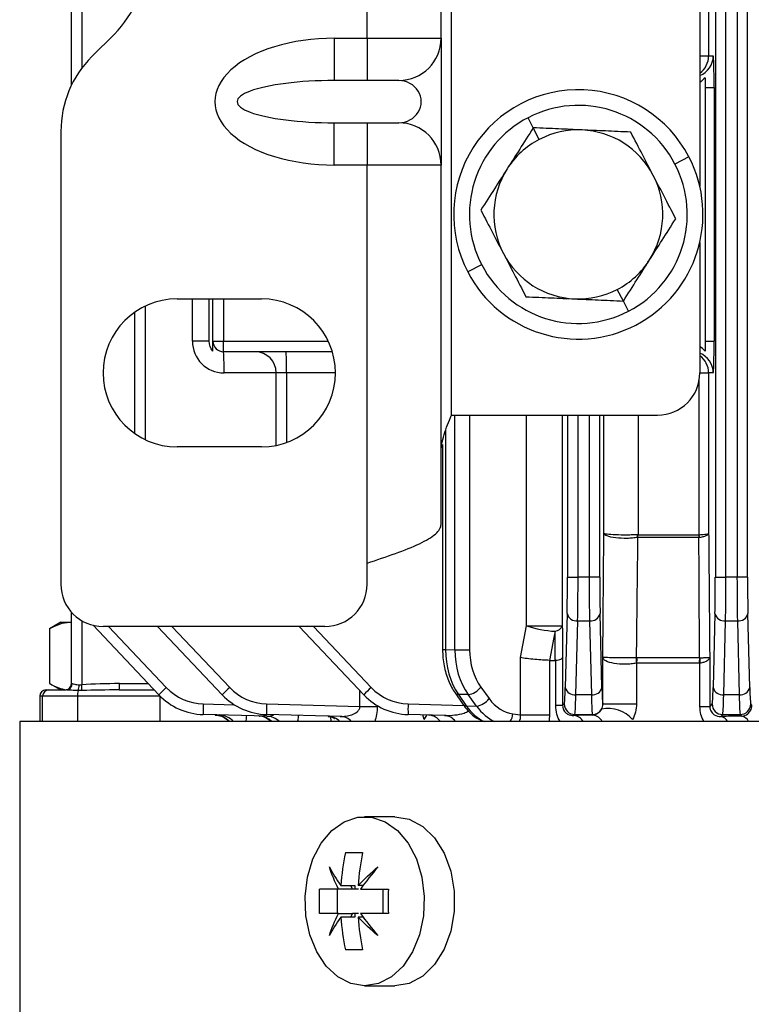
# Model space of a CAD drawing. Header units: millimetres. Extents: x -1311 to -483, y -267 to 512.
# Tile 17 of 58: x -951 to -916, y -226 to -179. Entities that reach past the tile are written whole.
import ezdxf

# ---------------------------------------------------------------- set-up
doc = ezdxf.new("R2010")
doc.units = ezdxf.units.MM

msp = doc.modelspace()

# ---------------------------------------------------------------- linework, layer by layer
at = {"color": 7, "linetype": 'Continuous', "lineweight": 25}
for p, q in [((-917.644, -106.495), (-917.644, -205.829)), ((-917.144, -205.829), (-917.144, -106.495)), ((-916.618, -106.495), (-916.618, -205.829)), ((-916.119, -205.829), (-916.119, -106.495)), ((-918.381, -124.984), (-918.381, -187.34)), ((-948.131, -182.554), (-948.131, -129.771)), ((-947.644, -130.574), (-947.644, -181.751)), ((-917.961, -131.162), (-917.961, -181.162)), ((-934.131, -180.327), (-934.131, -131.998)), ((-930.631, -180.327), (-930.631, -171.155)), ((-930.131, -198.162), (-930.131, -174.154)), ((-947.167, -181.198), (-946.096, -180.127)), ((-935.684, -180.327), (-934.131, -180.327)), ((-935.684, -180.327), (-935.684, -182.327)), ((-934.131, -180.327), (-930.631, -180.327)), ((-934.131, -180.327), (-934.131, -182.327)), ((-930.631, -180.327), (-930.631, -186.327)), ((-918.381, -181.162), (-917.961, -181.162)), ((-917.961, -181.162), (-917.742, -181.162)), ((-934.131, -182.327), (-935.684, -182.327)), ((-932.631, -182.327), (-934.131, -182.327)), ((-918.131, -182.662), (-918.131, -194.662)), ((-918.131, -182.662), (-917.703, -182.662)), ((-917.703, -182.662), (-917.703, -194.662)), ((-935.684, -186.327), (-935.684, -184.327)), ((-935.684, -184.327), (-934.131, -184.327)), ((-934.131, -184.327), (-932.631, -184.327)), ((-934.131, -184.327), (-934.131, -186.327)), ((-926.263, -184.565), (-926.513, -184.086)), ((-948.631, -184.733), (-948.631, -206.162)), ((-925.978, -185.114), (-926.263, -184.565)), ((-934.131, -186.327), (-935.684, -186.327)), ((-934.131, -205.162), (-934.131, -186.327)), ((-930.631, -186.327), (-934.131, -186.327)), ((-930.631, -203.327), (-930.631, -186.327)), ((-918.897, -185.939), (-919.555, -186.281)), ((-918.381, -189.984), (-918.381, -196.162)), ((-928.708, -191.044), (-929.365, -191.386)), ((-921.999, -192.76), (-922.285, -192.211)), ((-943.131, -192.662), (-939.131, -192.662)), ((-942.405, -194.662), (-942.405, -192.662)), ((-941.61, -194.662), (-941.61, -192.662)), ((-941.431, -194.662), (-941.431, -192.662)), ((-940.931, -192.662), (-940.931, -194.662)), ((-921.75, -193.239), (-921.999, -192.76)), ((-945.131, -199.035), (-945.131, -193.29)), ((-944.644, -193.006), (-944.644, -199.318)), ((-941.61, -194.662), (-942.405, -194.662)), ((-941.431, -194.662), (-940.931, -194.662)), ((-940.931, -195.162), (-940.931, -194.662)), ((-940.931, -194.662), (-935.969, -194.662)), ((-918.131, -194.662), (-917.703, -194.662)), ((-935.777, -195.162), (-940.931, -195.162)), ((-938.431, -196.162), (-940.905, -196.162)), ((-937.944, -196.162), (-938.431, -196.162)), ((-938.431, -199.592), (-938.431, -196.162)), ((-935.631, -196.162), (-937.944, -196.162)), ((-937.944, -196.162), (-937.944, -199.455)), ((-918.403, -203.818), (-918.403, -196.455)), ((-918.381, -196.162), (-917.961, -196.162)), ((-917.961, -196.162), (-917.961, -203.753)), ((-917.742, -196.162), (-917.961, -196.162)), ((-930.131, -198.162), (-920.381, -198.162)), ((-929.976, -209.262), (-929.976, -198.162)), ((-929.278, -198.162), (-929.278, -209.262)), ((-926.578, -208.126), (-926.578, -198.162)), ((-924.89, -198.162), (-924.89, -208.126)), ((-924.644, -198.162), (-924.644, -205.829)), ((-924.144, -205.829), (-924.144, -198.162)), ((-923.618, -198.162), (-923.618, -205.829)), ((-923.119, -205.829), (-923.119, -198.162)), ((-922.921, -203.753), (-922.921, -198.162)), ((-921.305, -198.162), (-921.305, -203.819)), ((-930.413, -198.892), (-930.413, -209.25)), ((-939.131, -199.662), (-943.131, -199.662)), ((-930.559, -199.545), (-930.559, -209.25)), ((-918.422, -203.948), (-921.315, -203.948)), ((-921.305, -203.819), (-918.413, -203.819)), ((-934.131, -206.162), (-934.131, -205.162)), ((-924.644, -205.829), (-924.144, -205.829)), ((-923.618, -205.829), (-924.144, -205.829)), ((-923.119, -205.829), (-923.618, -205.829)), ((-917.644, -205.829), (-917.144, -205.829)), ((-916.618, -205.829), (-917.144, -205.829)), ((-916.119, -205.829), (-916.618, -205.829)), ((-948.131, -210.862), (-948.131, -207.485)), ((-924.662, -207.55), (-924.749, -211.048)), ((-923.014, -211.048), (-923.101, -207.55)), ((-917.662, -207.55), (-917.749, -211.048)), ((-916.014, -211.048), (-916.101, -207.55)), ((-948.631, -207.962), (-949.171, -208.274)), ((-948.631, -207.962), (-948.207, -207.962)), ((-948.207, -207.962), (-948.131, -207.962)), ((-947.644, -207.887), (-947.644, -210.924)), ((-943.988, -211.392), (-947.108, -208.105)), ((-936.131, -208.162), (-946.631, -208.162)), ((-946.377, -208.162), (-943.639, -211.048)), ((-940.988, -211.392), (-944.053, -208.162)), ((-943.377, -208.162), (-940.639, -211.048)), ((-934.288, -211.392), (-937.353, -208.162)), ((-936.677, -208.162), (-933.939, -211.048)), ((-926.871, -209.631), (-926.578, -208.126)), ((-926.578, -208.126), (-924.89, -208.126)), ((-924.249, -211.392), (-924.162, -207.894)), ((-924.162, -207.894), (-923.6, -207.894)), ((-923.6, -207.894), (-923.514, -211.392)), ((-917.249, -211.392), (-917.162, -207.894)), ((-917.162, -207.894), (-916.6, -207.894)), ((-916.6, -207.894), (-916.514, -211.392)), ((-949.171, -208.275), (-949.171, -210.85)), ((-930.559, -209.25), (-930.413, -209.25)), ((-930.413, -209.25), (-929.976, -209.262)), ((-929.976, -209.262), (-929.278, -209.262)), ((-926.871, -212.339), (-926.871, -209.631)), ((-924.875, -209.631), (-924.875, -211.906)), ((-922.972, -211.817), (-922.972, -209.631)), ((-921.353, -209.635), (-918.391, -209.635)), ((-917.91, -209.631), (-917.91, -211.942)), ((-925.502, -209.762), (-925.502, -212.339)), ((-925.5, -209.762), (-925.224, -209.762)), ((-925.2, -211.906), (-925.2, -209.76)), ((-921.374, -209.894), (-921.374, -211.817)), ((-918.409, -209.894), (-921.374, -209.894)), ((-918.371, -211.942), (-918.371, -209.892)), ((-949.171, -210.851), (-948.631, -211.162)), ((-948.131, -210.862), (-948.098, -210.862)), ((-945.857, -210.862), (-944.491, -210.862)), ((-928.747, -211.03), (-928.354, -211.572)), ((-949.631, -211.462), (-949.631, -212.662)), ((-949.496, -211.462), (-949.631, -211.462)), ((-949.496, -212.662), (-949.496, -211.462)), ((-947.848, -211.462), (-949.496, -211.462)), ((-949.331, -211.162), (-949.196, -211.162)), ((-949.196, -211.162), (-948.378, -211.162)), ((-943.926, -211.462), (-947.848, -211.462)), ((-947.848, -211.462), (-947.848, -212.662)), ((-945.865, -211.162), (-944.206, -211.162)), ((-943.926, -211.462), (-943.926, -211.455)), ((-943.926, -212.662), (-943.926, -211.462)), ((-934.471, -211.942), (-934.471, -211.2)), ((-929.967, -211.302), (-929.594, -211.843)), ((-929.346, -211.384), (-929.81, -211.372)), ((-929.81, -211.372), (-929.437, -211.912)), ((-928.953, -211.925), (-929.346, -211.384)), ((-923.514, -211.392), (-924.249, -211.392)), ((-916.514, -211.392), (-917.249, -211.392)), ((-941.891, -211.826), (-940.412, -211.865)), ((-938.891, -211.826), (-934.471, -211.942)), ((-934.471, -211.942), (-933.655, -211.942)), ((-933.655, -211.9), (-933.655, -211.942)), ((-932.191, -211.826), (-929.552, -211.895)), ((-929.437, -211.912), (-928.953, -211.925)), ((-924.875, -211.906), (-925.2, -211.906)), ((-924.795, -211.826), (-924.875, -211.906)), ((-922.972, -211.817), (-921.374, -211.817)), ((-918.371, -211.942), (-917.91, -211.942)), ((-917.795, -211.826), (-917.91, -211.942)), ((-915.913, -211.881), (-915.968, -211.826)), ((-938.875, -212.405), (-941.891, -212.326)), ((-935.41, -212.417), (-938.891, -212.326)), ((-935.814, -212.662), (-935.871, -212.418)), ((-930.468, -212.371), (-932.191, -212.326)), ((-931.433, -212.566), (-931.501, -212.344)), ((-927.23, -212.295), (-926.871, -212.339)), ((-926.871, -212.339), (-925.502, -212.339)), ((-924.34, -212.371), (-924.295, -212.326)), ((-924.295, -212.326), (-923.468, -212.326)), ((-923.468, -212.326), (-923.442, -212.352)), ((-917.386, -212.417), (-917.295, -212.326)), ((-917.295, -212.326), (-916.468, -212.326)), ((-916.468, -212.326), (-916.392, -212.402)), ((-950.581, -212.662), (-950.581, -251.277)), ((-849.094, -212.662), (-950.581, -212.662)), ((-932.814, -217.162), (-934.248, -217.162)), ((-935.536, -221.737), (-935.536, -220.587)), ((-934.825, -220.587), (-935.493, -220.587)), ((-935.373, -220.418), (-934.705, -220.418)), ((-934.925, -220.418), (-934.825, -220.587)), ((-934.705, -220.587), (-934.825, -220.587)), ((-934.705, -220.418), (-934.705, -220.587)), ((-934.542, -220.587), (-934.705, -220.587)), ((-934.308, -220.418), (-934.56, -220.418)), ((-933.377, -221.737), (-933.377, -220.587)), ((-935.493, -221.737), (-934.825, -221.737)), ((-934.825, -221.737), (-934.925, -221.907)), ((-934.705, -221.737), (-934.825, -221.737)), ((-934.705, -221.737), (-934.705, -221.907)), ((-934.542, -221.737), (-934.705, -221.737)), ((-934.705, -221.907), (-935.373, -221.907)), ((-934.308, -221.907), (-934.56, -221.907)), ((-934.248, -225.162), (-932.814, -225.162))]:
    msp.add_line(p, q, dxfattribs=at)
at = {"color": 7, "linetype": 'Continuous', "lineweight": 25, "flags": 128}
for points in [[(-925.232, -208.385), (-925.291, -208.688), (-925.5, -209.762)], [(-931.433, -212.566), (-931.332, -212.42), (-931.303, -212.345)], [(-934.248, -225.162), (-934.9, -225.055), (-935.517, -224.737), (-936.066, -224.227), (-936.517, -223.551), (-936.845, -222.747), (-937.033, -221.857), (-937.072, -220.93), (-936.958, -220.015), (-936.697, -219.162), (-936.305, -218.417), (-935.802, -217.82), (-935.215, -217.404), (-934.576, -217.189), (-933.92, -217.189), (-933.281, -217.404), (-932.694, -217.82), (-932.191, -218.417), (-931.798, -219.162), (-931.538, -220.015), (-931.424, -220.93), (-931.463, -221.857), (-931.651, -222.747), (-931.979, -223.551), (-932.43, -224.227), (-932.979, -224.737), (-933.596, -225.055), (-934.248, -225.162)], [(-932.814, -217.162), (-932.137, -217.279), (-931.499, -217.621), (-930.938, -218.168), (-930.486, -218.89), (-930.169, -219.744), (-930.006, -220.68), (-930.006, -221.645), (-930.169, -222.581), (-930.486, -223.435), (-930.938, -224.156), (-931.499, -224.704), (-932.137, -225.046), (-932.814, -225.162)]]:
    msp.add_lwpolyline(points, dxfattribs=at)
at = {"color": 7, "linetype": 'Continuous', "lineweight": 25}
for centre, radius, start, end in [((-949.631, -176.591), 5, 315, 0), ((-932.631, -180.327), 2, 270, 0), ((-943.631, -184.733), 5, 135, 180), ((-918.742, -181.162), 1, 291.1407, 0.0052), ((-918.961, -181.162), 1, 305.4068, 0.0028), ((-924.131, -188.662), 5.9, 27.4891, 207.4891), ((-924.131, -188.662), 5.159, 27.4891, 117.4891), ((-932.631, -186.327), 2, 0, 90), ((-924.131, -188.662), 5.159, 117.4891, 207.4891), ((-924.131, -188.662), 4, 87.4891, 117.4891), ((-924.131, -188.662), 4, 27.4891, 87.4891), ((-924.131, -188.662), 4, 117.4891, 147.4891), ((-924.131, -188.662), 5.9, 207.4891, 27.4891), ((-924.131, -188.662), 5.159, 297.4891, 27.4891), ((-924.131, -188.662), 4, 147.4891, 207.4891), ((-924.131, -188.662), 4, 327.4891, 27.4891), ((-924.131, -188.662), 4, 207.4891, 267.4891), ((-924.131, -188.662), 4, 297.4891, 327.4891), ((-924.131, -188.662), 5.159, 207.4891, 297.4891), ((-924.131, -188.662), 4, 267.4891, 297.4891), ((-943.131, -196.162), 3.5, 90, 270), ((-939.131, -196.162), 3.5, 270, 90), ((-940.905, -194.662), 1.5, 180, 270), ((-940.931, -194.662), 0.5, 180, 270), ((-950.475, -195.913), 9.573, 358.5046, 4.4944), ((-939.431, -196.162), 1, 0, 90), ((-947.514, -195.913), 9.573, 358.5046, 4.4944), ((-918.742, -196.162), 1, 359.9948, 68.8593), ((-918.961, -196.162), 1, 359.9972, 54.5932), ((-920.381, -196.162), 2, 270, 0), ((-922.129, -203.88), 0.806, 355.1537, 4.359), ((-922.1, -203.819), 0.795, 350.6771, 0.0392), ((-919.291, -203.819), 0.878, 351.5632, 0.0395), ((-919.265, -203.885), 0.864, 356.0174, 4.4629), ((-946.631, -206.162), 2, 180, 270), ((-936.131, -206.162), 2, 270, 0), ((-924.22, -207.443), 0.455, 193.6563, 277.2418), ((-923.543, -207.443), 0.455, 262.7582, 346.3437), ((-917.22, -207.443), 0.455, 193.6563, 277.2418), ((-916.543, -207.443), 0.455, 262.7582, 346.3437), ((-925.019, -203.651), 4.739, 250.7992, 267.4227), ((-925.281, -207.965), 0.423, 276.6086, 337.531), ((-919.736, -209.774), 1.66, 175.2897, 184.2302), ((-919.736, -209.893), 1.637, 170.9448, 180.0394), ((-916.597, -209.893), 1.812, 171.8255, 180.0393), ((-916.588, -209.757), 1.788, 176.1456, 184.3281), ((-948.431, -210.862), 0.3, 270, 0), ((-948.388, -210.872), 0.29, 272.0574, 1.9193), ((-948.437, -210.926), 0.674, 336.5385, 359.967), ((-953.795, -211.403), 6.169, 1.9537, 4.4593), ((-948.728, -210.937), 2.872, 355.5056, 1.4954), ((-929.445, -210.531), 0.858, 276.6571, 324.4522), ((-949.331, -211.462), 0.3, 90, 180), ((-949.196, -211.462), 0.3, 90.0666, 180.0664), ((-946.876, -211.431), 0.972, 165.9216, 181.8598), ((-939.069, -216.039), 6.767, 132.475, 136.6296), ((-941.812, -209.327), 3, 223.5, 268.5), ((-941.825, -209.327), 2.5, 223.5, 268.5), ((-936.069, -216.039), 6.767, 132.475, 136.6296), ((-938.812, -209.327), 3, 223.5, 268.5), ((-938.825, -209.327), 2.5, 223.5, 268.5), ((-929.369, -216.039), 6.767, 132.475, 136.6296), ((-932.112, -209.327), 3, 223.5, 268.5), ((-932.125, -209.327), 2.5, 223.5, 268.5), ((-929.823, -211.189), 0.183, 217.9135, 274.101), ((-924.307, -210.94), 0.455, 193.6563, 277.2418), ((-923.456, -210.94), 0.455, 262.7582, 346.3437), ((-917.307, -210.94), 0.455, 193.6563, 277.2418), ((-916.456, -210.94), 0.455, 262.7582, 346.3437), ((-937.113, -212.076), 4.784, 177.0055, 182.9945), ((-934.113, -212.076), 4.784, 177.0055, 182.9945), ((-927.413, -212.076), 4.784, 177.0055, 182.9945), ((-929.45, -211.73), 0.183, 217.9648, 274.0965), ((-929.052, -211.073), 0.858, 276.6571, 324.4522), ((-924.295, -211.826), 0.5, 180.046, 269.954), ((-917.295, -211.826), 0.5, 180.046, 269.954), ((-916.468, -211.826), 0.5, 270.046, 359.954), ((-941.373, -213.304), 0.964, 41.7077, 88.3655), ((-941.171, -213.303), 0.958, 41.9733, 88.3465), ((-939.285, -213.296), 0.901, 44.6388, 88.2046), ((-938.903, -213.294), 0.889, 45.2245, 88.1839), ((-936.015, -213.212), 0.81, 42.6756, 87.849), ((-935.44, -213.208), 0.792, 43.5809, 87.8337), ((-931.249, -213.057), 0.706, 33.9393, 86.6953), ((-930.508, -213.053), 0.684, 34.8825, 86.6766), ((-927.881, -212.264), 0.652, 322.3534, 357.2525), ((-924.398, -212.946), 0.578, 29.3897, 84.2863), ((-923.468, -211.826), 0.5, 270.0461, 330.3848), ((-923.507, -212.92), 0.572, 26.7509, 83.4919), ((-922.719, -213.577), 1.536, 41.1172, 101.7968), ((-917.454, -212.846), 0.434, 24.9973, 81.0591), ((-916.468, -212.825), 0.43, 22.2496, 79.8158)]:
    msp.add_arc(centre, radius, start, end, dxfattribs=at)
for centre, major_axis, ratio, start_param, end_param in [((-935.684, -183.327), (5.66, 0), 0.529999, 1.570796, 4.712389), ((-917.742, -182.662), (0, 1.5), 0.026186, 4.712389, 6.283185), ((-935.684, -183.327), (4.6, 0), 0.217373, 1.570796, 4.712389), ((-932.631, -183.327), (1.06, 0), 0.943398, 4.712389, 7.853982), ((-917.742, -194.662), (0, 1.5), 0.026186, 3.141593, 4.712389), ((-924.71, -205.829), (0, 2.5), 0.026186, 3.953171, 4.712389), ((-924.21, -205.829), (0, 3), 0.021822, 3.953171, 4.712389), ((-923.553, -205.829), (0, 3), 0.021822, 1.570796, 2.330015), ((-923.053, -205.829), (0, 2.5), 0.026186, 1.570796, 2.330015), ((-917.71, -205.829), (0, 2.5), 0.026186, 3.953171, 4.712389), ((-917.21, -205.829), (0, 3), 0.021822, 3.953171, 4.712389), ((-916.553, -205.829), (0, 3), 0.021822, 1.570796, 2.330015), ((-916.053, -205.829), (0, 2.5), 0.026186, 1.570796, 2.330015), ((-928.338, -209.249), (0.014, 3), 0.691589, 1.574463, 2.359861), ((-927.808, -209.263), (0.012, 3), 0.72245, 1.573248, 2.358646), ((-927.464, -209.263), (-0.002, 2.5), 0.725498, 1.569773, 2.355171), ((-945.857, -211.462), (4.058, 0), 0.14786, 1.570796, 2.026836), ((-945.865, -211.462), (4.006, 0), 0.074891, 1.570796, 2.026836), ((-924.796, -209.327), (0, 2.5), 0.026186, 3.167773, 3.953171), ((-924.297, -209.327), (0, 3), 0.021822, 3.167773, 3.953171), ((-923.466, -209.327), (0, 3), 0.021822, 2.330015, 3.115413), ((-922.966, -209.327), (0, 2.5), 0.026186, 2.330015, 3.051916), ((-917.796, -209.327), (0, 2.5), 0.026186, 3.167773, 3.953171), ((-917.297, -209.327), (0, 3), 0.021822, 3.167773, 3.953171), ((-916.466, -209.327), (0, 3), 0.021822, 2.330015, 3.115413), ((-915.966, -209.327), (0, 2.5), 0.026186, 2.330015, 3.115413), ((-927.965, -209.79), (0.014, 3), 0.691589, 2.359861, 2.851804), ((-927.416, -209.804), (0.012, 3), 0.72245, 2.358646, 2.835228), ((-927.071, -209.804), (-0.002, 2.5), 0.725498, 2.355171, 3.053303), ((-891.131, -213.402), (51.5, 0), 0.026186, 2.248996, 2.271596), ((-891.131, -213.577), (51.5, 0), 0.026186, 2.08345, 2.105749)]:
    msp.add_ellipse(centre, major_axis=major_axis, ratio=ratio, start_param=start_param, end_param=end_param, dxfattribs=at)
for points in [[(-918.131, -182.192), (-918.209, -182.275), (-918.293, -182.352), (-918.381, -182.423)], [(-918.131, -182.192), (-918.131, -182.321), (-918.131, -182.489), (-918.131, -182.662)], [(-941.431, -195.133), (-941.546, -195.003), (-941.61, -194.835), (-941.61, -194.662)], [(-941.431, -195.133), (-941.431, -194.952), (-941.431, -194.805), (-941.431, -194.662)], [(-918.131, -194.662), (-918.131, -194.835), (-918.131, -195.003), (-918.131, -195.133)], [(-918.131, -195.133), (-918.209, -195.049), (-918.293, -194.973), (-918.381, -194.902)], [(-921.325, -203.819), (-921.318, -203.819), (-921.311, -203.819), (-921.305, -203.819)], [(-921.315, -203.948), (-921.319, -203.948), (-921.322, -203.948), (-921.325, -203.949)], [(-918.422, -203.948), (-918.416, -203.947), (-918.409, -203.946), (-918.402, -203.945)], [(-918.413, -203.819), (-918.409, -203.819), (-918.406, -203.818), (-918.403, -203.818)], [(-949.171, -208.275), (-948.856, -208.084), (-948.536, -207.962), (-948.207, -207.962)], [(-924.89, -208.126), (-924.885, -208.628), (-924.88, -209.129), (-924.875, -209.631)], [(-925.224, -209.762), (-925.227, -209.303), (-925.23, -208.844), (-925.232, -208.385)], [(-921.391, -209.637), (-921.378, -209.636), (-921.366, -209.635), (-921.353, -209.635)], [(-918.391, -209.635), (-918.384, -209.636), (-918.378, -209.637), (-918.372, -209.637)], [(-925.5, -209.762), (-925.501, -209.762), (-925.501, -209.762), (-925.502, -209.762)], [(-925.2, -209.76), (-925.208, -209.762), (-925.216, -209.762), (-925.224, -209.762)], [(-921.374, -209.894), (-921.38, -209.894), (-921.386, -209.895), (-921.392, -209.896)], [(-918.371, -209.892), (-918.383, -209.893), (-918.396, -209.894), (-918.409, -209.894)], [(-949.171, -210.85), (-948.856, -211.04), (-948.536, -211.162), (-948.207, -211.162)], [(-947.763, -210.926), (-947.724, -210.929), (-947.685, -210.928), (-947.644, -210.924)], [(-947.629, -211.193), (-947.693, -211.195), (-947.756, -211.196), (-947.819, -211.194)], [(-924.992, -212.662), (-925.12, -212.448), (-925.2, -212.183), (-925.2, -211.906)], [(-926.925, -212.662), (-926.875, -212.571), (-926.856, -212.456), (-926.871, -212.339)], [(-925.502, -212.339), (-925.502, -212.448), (-925.51, -212.556), (-925.527, -212.662)], [(-935.158, -218.862), (-935.267, -219.371), (-935.338, -219.89), (-935.373, -220.418)], [(-935.158, -218.862), (-934.908, -218.862), (-934.637, -218.862), (-934.345, -218.862)], [(-934.345, -218.862), (-934.453, -219.371), (-934.525, -219.89), (-934.56, -220.418)], [(-935.917, -219.536), (-935.769, -219.825), (-935.587, -220.119), (-935.373, -220.418)], [(-935.493, -220.587), (-935.666, -220.231), (-935.808, -219.88), (-935.917, -219.536)], [(-934.56, -220.418), (-934.27, -220.119), (-933.955, -219.825), (-933.617, -219.536)], [(-933.617, -219.536), (-933.916, -219.88), (-934.191, -220.231), (-934.44, -220.587)], [(-936.378, -221.737), (-936.398, -221.354), (-936.398, -220.971), (-936.378, -220.587)], [(-935.493, -220.587), (-935.832, -220.587), (-936.127, -220.587), (-936.378, -220.587)], [(-934.44, -220.587), (-934.032, -220.587), (-933.593, -220.587), (-933.125, -220.587)], [(-933.125, -220.587), (-933.146, -220.971), (-933.146, -221.354), (-933.125, -221.737)], [(-935.493, -221.737), (-935.832, -221.737), (-936.127, -221.737), (-936.378, -221.737)], [(-935.917, -222.789), (-935.808, -222.445), (-935.666, -222.094), (-935.493, -221.737)], [(-934.44, -221.737), (-934.191, -222.094), (-933.916, -222.445), (-933.617, -222.789)], [(-933.125, -221.737), (-933.593, -221.737), (-934.032, -221.737), (-934.44, -221.737)], [(-935.373, -221.907), (-935.587, -222.206), (-935.769, -222.5), (-935.917, -222.789)], [(-935.373, -221.907), (-935.338, -222.435), (-935.267, -222.954), (-935.158, -223.462)], [(-934.56, -221.907), (-934.525, -222.435), (-934.453, -222.954), (-934.345, -223.462)], [(-933.617, -222.789), (-933.955, -222.5), (-934.27, -222.206), (-934.56, -221.907)], [(-934.345, -223.462), (-934.637, -223.462), (-934.908, -223.462), (-935.158, -223.462)]]:
    msp.add_open_spline(points, degree=3, dxfattribs=at)
for points, knots in [([(-926.263, -184.565), (-926.493, -184.926), (-926.704, -185.256), (-927.11, -185.893), (-927.305, -186.2), (-927.505, -186.513)], [0, 0, 0, 0, 0.5, 0.5, 1, 1, 1, 1]), ([(-923.956, -184.666), (-924.327, -184.65), (-924.69, -184.634), (-925.445, -184.601), (-925.836, -184.584), (-926.263, -184.565)], [0, 0, 0, 0, 0.5, 0.5, 1, 1, 1, 1]), ([(-921.649, -184.767), (-922.077, -184.749), (-922.467, -184.732), (-923.222, -184.698), (-923.586, -184.682), (-923.956, -184.666)], [0, 0, 0, 0, 0.5, 0.5, 1, 1, 1, 1]), ([(-920.583, -186.816), (-920.754, -186.487), (-920.922, -186.164), (-921.271, -185.494), (-921.451, -185.147), (-921.649, -184.767)], [0, 0, 0, 0, 0.5, 0.5, 1, 1, 1, 1]), ([(-927.505, -186.513), (-927.704, -186.825), (-927.899, -187.132), (-928.305, -187.769), (-928.516, -188.099), (-928.746, -188.46)], [0, 0, 0, 0, 0.5, 0.5, 1, 1, 1, 1]), ([(-919.517, -188.865), (-919.715, -188.485), (-919.895, -188.138), (-920.244, -187.468), (-920.412, -187.145), (-920.583, -186.816)], [0, 0, 0, 0, 0.5, 0.5, 1, 1, 1, 1]), ([(-928.746, -188.46), (-928.548, -188.84), (-928.368, -189.187), (-928.019, -189.857), (-927.851, -190.18), (-927.68, -190.509)], [0, 0, 0, 0, 0.5, 0.5, 1, 1, 1, 1]), ([(-920.758, -190.812), (-920.559, -190.5), (-920.363, -190.193), (-919.957, -189.556), (-919.747, -189.226), (-919.517, -188.865)], [0, 0, 0, 0, 0.5, 0.5, 1, 1, 1, 1]), ([(-927.68, -190.509), (-927.509, -190.838), (-927.341, -191.161), (-926.992, -191.831), (-926.811, -192.178), (-926.614, -192.557)], [0, 0, 0, 0, 0.5, 0.5, 1, 1, 1, 1]), ([(-921.999, -192.76), (-921.769, -192.399), (-921.559, -192.069), (-921.153, -191.432), (-920.958, -191.125), (-920.758, -190.812)], [0, 0, 0, 0, 0.5, 0.5, 1, 1, 1, 1]), ([(-926.614, -192.557), (-926.186, -192.576), (-925.795, -192.593), (-925.041, -192.626), (-924.677, -192.642), (-924.307, -192.659)], [0, 0, 0, 0, 0.5, 0.5, 1, 1, 1, 1]), ([(-924.307, -192.659), (-923.936, -192.675), (-923.573, -192.691), (-922.818, -192.724), (-922.427, -192.741), (-921.999, -192.76)], [0, 0, 0, 0, 0.5, 0.5, 1, 1, 1, 1]), ([(-930.631, -199.998), (-930.631, -199.692), (-930.577, -199.386), (-930.392, -198.774), (-930.262, -198.468), (-930.131, -198.162)], [0, 0, 0, 0, 0.5, 0.5, 1, 1, 1, 1]), ([(-934.131, -205.162), (-933.673, -205.009), (-933.215, -204.857), (-932.369, -204.551), (-931.98, -204.398), (-931.333, -204.092), (-931.073, -203.939), (-930.722, -203.633), (-930.631, -203.48), (-930.631, -203.327)], [0, 0, 0, 0, 0.25, 0.25, 0.5, 0.5, 0.75, 0.75, 1, 1, 1, 1]), ([(-922.972, -209.631), (-922.962, -208.496), (-922.953, -207.363), (-922.943, -206.229), (-922.936, -205.404), (-922.928, -204.578), (-922.921, -203.753)], [0, 0, 0, 0, 0.003581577, 0.003581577, 0.003581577, 0.006191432, 0.006191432, 0.006191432, 0.006191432]), ([(-921.325, -203.949), (-921.399, -203.961), (-921.478, -203.971), (-921.648, -203.986), (-921.738, -203.99), (-922.009, -203.995), (-922.197, -203.985), (-922.523, -203.945), (-922.664, -203.915), (-922.812, -203.858), (-922.85, -203.838), (-922.904, -203.797), (-922.919, -203.774), (-922.921, -203.753)], [0, 0, 0, 0, 0.125, 0.125, 0.25, 0.25, 0.5, 0.5, 0.75, 0.75, 0.875, 0.875, 1, 1, 1, 1]), ([(-921.325, -203.819), (-921.398, -203.823), (-921.478, -203.827), (-921.648, -203.832), (-921.738, -203.833), (-922.009, -203.835), (-922.196, -203.832), (-922.523, -203.818), (-922.663, -203.808), (-922.812, -203.789), (-922.85, -203.782), (-922.904, -203.768), (-922.919, -203.76), (-922.921, -203.753)], [0, 0, 0, 0, 0.125, 0.125, 0.25, 0.25, 0.5, 0.5, 0.75, 0.75, 0.875, 0.875, 1, 1, 1, 1]), ([(-921.325, -203.949), (-921.335, -204.795), (-921.345, -205.641), (-921.355, -206.488), (-921.367, -207.537), (-921.379, -208.587), (-921.391, -209.637)], [0.000000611, 0.000000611, 0.000000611, 0.000000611, 0.002675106, 0.002675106, 0.002675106, 0.00598908, 0.00598908, 0.00598908, 0.00598908]), ([(-918.391, -209.635), (-918.396, -208.739), (-918.401, -207.842), (-918.406, -206.946), (-918.411, -205.946), (-918.417, -204.947), (-918.422, -203.948)], [0.000133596, 0.000133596, 0.000133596, 0.000133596, 0.002959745, 0.002959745, 0.002959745, 0.006112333, 0.006112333, 0.006112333, 0.006112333]), ([(-918.403, -203.818), (-918.336, -203.814), (-918.276, -203.81), (-918.169, -203.8), (-918.122, -203.795), (-918.008, -203.778), (-917.965, -203.765), (-917.961, -203.753)], [0, 0, 0, 0, 0.25, 0.25, 0.5, 0.5, 1, 1, 1, 1]), ([(-918.402, -203.945), (-918.336, -203.934), (-918.276, -203.922), (-918.169, -203.894), (-918.122, -203.878), (-918.008, -203.828), (-917.965, -203.79), (-917.961, -203.753)], [0, 0, 0, 0, 0.25, 0.25, 0.5, 0.5, 1, 1, 1, 1]), ([(-917.961, -203.753), (-917.952, -204.731), (-917.944, -205.709), (-917.936, -206.687), (-917.927, -207.668), (-917.919, -208.649), (-917.91, -209.631)], [0, 0, 0, 0, 0.003087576, 0.003087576, 0.003087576, 0.006182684, 0.006182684, 0.006182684, 0.006182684]), ([(-930.559, -209.25), (-930.555, -209.384), (-930.544, -209.768), (-930.419, -210.387), (-930.201, -210.936), (-930.023, -211.215), (-929.967, -211.302)], [0, 0, 0, 0, 0.178887, 0.511726, 0.847281, 1, 1, 1, 1]), ([(-925.502, -209.762), (-925.595, -209.761), (-925.703, -209.757), (-925.938, -209.743), (-926.064, -209.733), (-926.315, -209.709), (-926.441, -209.695), (-926.672, -209.664), (-926.781, -209.647), (-926.871, -209.631)], [0, 0, 0, 0, 0.25, 0.25, 0.5, 0.5, 0.75, 0.75, 1, 1, 1, 1]), ([(-925.2, -209.76), (-925.1, -209.743), (-925.02, -209.723), (-924.937, -209.69), (-924.916, -209.679), (-924.886, -209.655), (-924.877, -209.643), (-924.875, -209.631)], [0, 0, 0, 0, 0.5, 0.5, 0.75, 0.75, 1, 1, 1, 1]), ([(-921.391, -209.637), (-921.465, -209.638), (-921.546, -209.638), (-921.718, -209.638), (-921.809, -209.639), (-922.082, -209.639), (-922.271, -209.638), (-922.593, -209.637), (-922.728, -209.636), (-922.869, -209.634), (-922.905, -209.633), (-922.955, -209.632), (-922.97, -209.631), (-922.972, -209.631)], [0, 0, 0, 0, 0.125, 0.125, 0.25, 0.25, 0.5, 0.5, 0.75, 0.75, 0.875, 0.875, 1, 1, 1, 1]), ([(-921.392, -209.896), (-921.467, -209.912), (-921.547, -209.925), (-921.719, -209.944), (-921.81, -209.949), (-922.084, -209.953), (-922.272, -209.939), (-922.594, -209.883), (-922.729, -209.841), (-922.869, -209.768), (-922.906, -209.741), (-922.956, -209.687), (-922.97, -209.659), (-922.972, -209.631)], [0, 0, 0, 0, 0.125, 0.125, 0.25, 0.25, 0.5, 0.5, 0.75, 0.75, 0.875, 0.875, 1, 1, 1, 1]), ([(-918.372, -209.637), (-918.301, -209.637), (-918.238, -209.636), (-918.126, -209.635), (-918.077, -209.635), (-917.959, -209.633), (-917.915, -209.632), (-917.91, -209.631)], [0, 0, 0, 0, 0.25, 0.25, 0.5, 0.5, 1, 1, 1, 1]), ([(-918.371, -209.892), (-918.3, -209.877), (-918.237, -209.86), (-918.125, -209.822), (-918.077, -209.8), (-917.959, -209.732), (-917.915, -209.681), (-917.91, -209.631)], [0, 0, 0, 0, 0.25, 0.25, 0.5, 0.5, 1, 1, 1, 1]), ([(-948.098, -210.862), (-948.069, -210.862), (-948.024, -210.877), (-947.909, -210.906), (-947.84, -210.921), (-947.763, -210.926)], [0, 0, 0, 0, 0.5, 0.5, 1, 1, 1, 1]), ([(-947.819, -211.194), (-947.929, -211.192), (-948.034, -211.185), (-948.224, -211.17), (-948.309, -211.162), (-948.378, -211.162)], [0, 0, 0, 0, 0.5, 0.5, 1, 1, 1, 1]), ([(-935.41, -212.417), (-935.318, -212.419), (-935.225, -212.415), (-935.042, -212.389), (-934.95, -212.369), (-934.773, -212.307), (-934.685, -212.265), (-934.572, -212.173), (-934.537, -212.137), (-934.484, -212.049), (-934.468, -211.996), (-934.471, -211.942)], [0, 0, 0, 0, 0.25, 0.25, 0.5, 0.5, 0.75, 0.75, 0.875, 0.875, 1, 1, 1, 1]), ([(-933.655, -211.942), (-933.655, -212.07), (-933.666, -212.198), (-933.706, -212.439), (-933.736, -212.556), (-933.773, -212.662)], [0, 0, 0, 0, 0.5, 0.5, 1, 1, 1, 1]), ([(-929.594, -211.843), (-929.52, -211.94), (-929.312, -212.215), (-928.979, -212.508), (-928.696, -212.612), (-928.604, -212.645)], [0, 0, 0, 0, 0.2709526, 0.76547, 1, 1, 1, 1]), ([(-924.875, -211.906), (-924.875, -211.975), (-924.859, -212.037), (-924.822, -212.126), (-924.8, -212.159), (-924.734, -212.243), (-924.686, -212.279), (-924.541, -212.36), (-924.441, -212.377), (-924.34, -212.371)], [0, 0, 0, 0, 0.125, 0.125, 0.25, 0.25, 0.5, 0.5, 1, 1, 1, 1]), ([(-923.033, -212.073), (-923.016, -212.039), (-923.001, -212.002), (-922.979, -211.916), (-922.972, -211.869), (-922.972, -211.817)], [0, 0, 0, 0, 0.5, 0.5, 1, 1, 1, 1]), ([(-921.374, -211.817), (-921.374, -211.951), (-921.391, -212.083), (-921.455, -212.337), (-921.502, -212.456), (-921.562, -212.566)], [0, 0, 0, 0, 0.5, 0.5, 1, 1, 1, 1]), ([(-918.185, -212.662), (-918.244, -212.556), (-918.291, -212.44), (-918.355, -212.196), (-918.371, -212.07), (-918.371, -211.942)], [0, 0, 0, 0, 0.5, 0.5, 1, 1, 1, 1]), ([(-917.91, -211.942), (-917.911, -211.996), (-917.901, -212.048), (-917.871, -212.137), (-917.852, -212.172), (-917.789, -212.265), (-917.741, -212.306), (-917.594, -212.4), (-917.491, -212.422), (-917.386, -212.417)], [0, 0, 0, 0, 0.125, 0.125, 0.25, 0.25, 0.5, 0.5, 1, 1, 1, 1]), ([(-916.392, -212.402), (-916.293, -212.398), (-916.194, -212.364), (-916.056, -212.249), (-916.012, -212.2), (-915.941, -212.068), (-915.913, -211.979), (-915.913, -211.881)], [0, 0, 0, 0, 0.5, 0.5, 0.75, 0.75, 1, 1, 1, 1]), ([(-941.332, -212.352), (-941.227, -212.362), (-941.025, -212.381), (-940.803, -212.521), (-940.723, -212.614), (-940.695, -212.647)], [0, 0, 0, 0, 0.408823, 0.789498, 1, 1, 1, 1]), ([(-939.845, -212.379), (-939.852, -212.458), (-939.859, -212.557), (-939.874, -212.644), (-939.877, -212.662)], [0, 0, 0, 0, 0.783858, 1, 1, 1, 1]), ([(-939.247, -212.399), (-939.242, -212.398), (-939.124, -212.376), (-938.915, -212.471), (-938.75, -212.597), (-938.703, -212.668), (-938.706, -212.662), (-938.707, -212.66)], [0, 0, 0, 0, 0.018634, 0.426314, 0.708064, 0.914055, 1, 1, 1, 1]), ([(-938.875, -212.405), (-938.798, -212.404), (-938.686, -212.403), (-938.582, -212.351), (-938.549, -212.335)], [0, 0, 0, 0, 0.689884, 1, 1, 1, 1]), ([(-937.386, -212.365), (-937.395, -212.447), (-937.405, -212.551), (-937.428, -212.642), (-937.433, -212.662)], [0, 0, 0, 0, 0.781052, 1, 1, 1, 1]), ([(-935.971, -212.421), (-935.936, -212.417), (-935.824, -212.405), (-935.689, -212.505), (-935.683, -212.513), (-935.681, -212.516)], [0, 0, 0, 0, 0.226206, 0.7301, 1, 1, 1, 1]), ([(-931.207, -212.352), (-931.205, -212.352), (-931.195, -212.352), (-931.195, -212.352), (-931.195, -212.352)], [0, 0, 0, 0, 0.235705, 1, 1, 1, 1]), ([(-930.468, -212.371), (-930.303, -212.368), (-929.991, -212.362), (-929.601, -212.296), (-929.396, -212.196), (-929.326, -212.162)], [0, 0, 0, 0, 0.426249, 0.802447, 1, 1, 1, 1]), ([(-923.442, -212.352), (-923.372, -212.347), (-923.301, -212.327), (-923.196, -212.264), (-923.162, -212.238), (-923.095, -212.17), (-923.062, -212.129), (-923.033, -212.073)], [0, 0, 0, 0, 0.5, 0.5, 0.75, 0.75, 1, 1, 1, 1])]:
    msp.add_open_spline(points, degree=3, knots=knots, dxfattribs=at)

doc.saveas('drawing.dxf')
